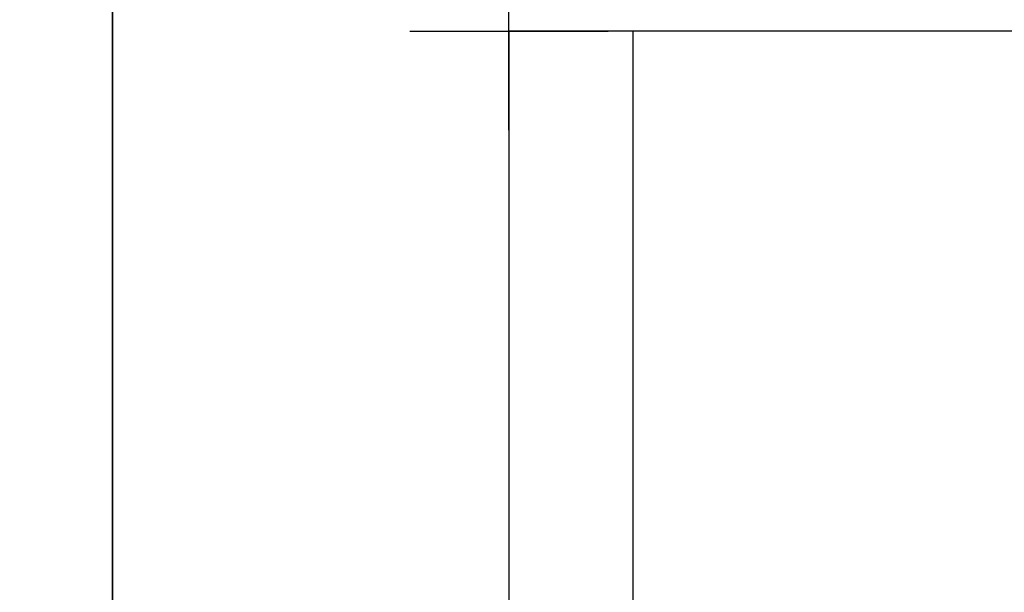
# Model space of a CAD drawing. Header units: millimetres. Extents: x 70863 to 97198, y -18528 to 3008.
# Tile 35 of 148: x 91315 to 91415, y -15413 to -15355. Entities that reach past the tile are written whole.
import ezdxf
from ezdxf.enums import TextEntityAlignment as Align

# ---------------------------------------------------------------- set-up
doc = ezdxf.new("R2010")
doc.units = ezdxf.units.MM
for name, color, linetype, lineweight in [('2DE_OBJ_EATON-Cabinet', 7, 'Continuous', 25), ('2DE_OBJ_EATON-Covers', 7, 'Continuous', 25), ('2DE_TXTMARK', 41, 'Continuous', 18)]:
    doc.layers.add(name, color=color, linetype=linetype, lineweight=lineweight)
doc.layers.add('CP_DETAL_GRID', color=7, linetype='Continuous')
doc.styles.add('CP_ATTR', font='arial.ttf')

# ---------------------------------------------------------------- blocks, each defined once
blk = doc.blocks.new('2de_etn_prod_cac0051_odnnx')
blk.add_lwpolyline([(0, 300), (0, 0), (320, 0), (320, 300)], close=True)
at = {"linetype": 'ByBlock', "style": 'CP_ATTR', "flags": 9}
for tag, p in [('IP', (0.001, -0.002)), ('OTHER2', (0.001, -0.001)), ('POWER_LOSSES_CAB', (0.001, -0.001)), ('POWER', (0.001, -0.001)), ('VOLTAGE', (0.001, -0.001)), ('CURRENT', (0.001, -0.001)), ('CHARACTER', (0.001, -0.001)), ('PRODUCER', (0.001, -0.001)), ('ORDER-NO', (0.001, -0.001)), ('PRODUCT-TYPE', (0.001, -0.001)), ('MARK2', (0.001, -0.001)), ('ARTICLE', (0.001, -0.001)), ('NAME', (0.001, -0.001)), ('MARK3', (0.001, -0.002)), ('FUNCTION', (0.001, -0.002)), ('GROUP', (0.001, -0.002)), ('NUMBER', (0.001, -0.002)), ('WEIGHT', (0.001, -0.002)), ('LINK', (0.001, -0.002)), ('OTHER1', (0.001, -0.002))]:
    blk.add_attdef(tag, text='', height=0.00005, dxfattribs=at).set_placement(p, align=Align.MIDDLE_LEFT)
at = {"layer": '2DE_TXTMARK', "linetype": 'ByBlock', "style": 'CP_ATTR', "width": 0.8, "flags": 8}
blk.add_attdef('MARK1', text='', height=14, dxfattribs=at).set_placement((290, 295), align=Align.TOP_RIGHT)

msp = doc.modelspace()

# ---------------------------------------------------------------- linework, layer by layer
at = {"layer": '2DE_OBJ_EATON-Cabinet'}
for points in [[(90899.84, -15330.581), (90899.84, -17330.581), (91324.84, -17330.581), (91324.84, -15330.581)], [(91324.84, -15331.421), (91324.84, -17331.421), (91749.84, -17331.421), (91749.84, -15331.421)], [(91364.84, -17306.421), (91709.84, -17306.421), (91709.84, -15356.421), (91364.84, -15356.421)]]:
    msp.add_lwpolyline(points, close=True, dxfattribs=at)
at = {"layer": 'CP_DETAL_GRID'}
for p, q in [((91364.84, -15366.421), (91364.84, -15346.421)), ((91354.84, -15356.421), (91374.84, -15356.421))]:
    msp.add_line(p, q, dxfattribs=at)

# ---------------------------------------------------------------- block references
at = {"layer": '2DE_OBJ_EATON-Covers'}
msp.add_blockref('2de_etn_prod_cac0051_odnnx', (91377.34, -15656.421), dxfattribs=at)

doc.saveas('drawing.dxf')
